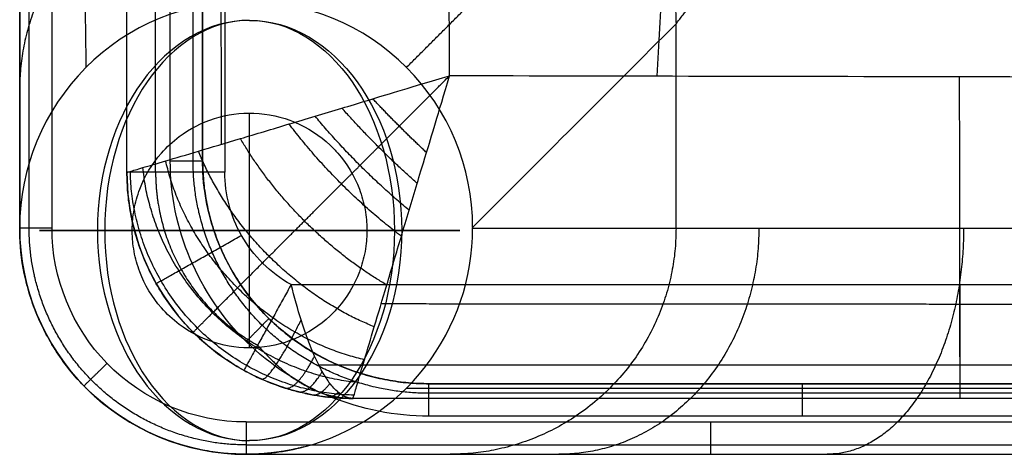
# Model space of a CAD drawing. Header units: millimetres. Extents: x -2235 to -985, y -1831 to -1431.
# Tile 1 of 30: x -2235 to -2174, y -1831 to -1804. Entities that reach past the tile are written whole.
import ezdxf

# ---------------------------------------------------------------- set-up
doc = ezdxf.new("R2010")
doc.units = ezdxf.units.MM
for name, color, linetype, true_color in [('solide 2$assis', 7, 'Continuous', 0xd0cece), ('solide 2$maintien', 7, 'Continuous', 0xffffff), ('solide 2$pied', 7, 'Continuous', 0xa36615)]:
    doc.layers.add(name, color=color, linetype=linetype, true_color=true_color)

msp = doc.modelspace()

# ---------------------------------------------------------------- linework, layer by layer
at = {"layer": 'solide 2$assis'}
msp.add_line((-2176.508, -1827.605, 980.494), (-2176.508, -1827.605, 896.499), dxfattribs=at)
for points, knots in [([(-2221.912, -1444.634, 887.694), (-2221.913, -1446.613, 887.694), (-2221.913, -1448.592, 887.694), (-2221.913, -1450.571, 887.694), (-2221.914, -1454.657, 887.694), (-2221.915, -1458.744, 887.694), (-2221.916, -1462.83, 887.694), (-2221.918, -1470.724, 887.694), (-2221.919, -1478.618, 887.694), (-2221.921, -1486.512, 887.694), (-2221.924, -1502.753, 887.694), (-2221.927, -1518.993, 887.694), (-2221.931, -1535.233, 887.694), (-2221.939, -1567.695, 887.694), (-2221.945, -1600.156, 887.694), (-2221.952, -1632.618, 887.694), (-2221.958, -1665.095, 887.694), (-2221.965, -1697.572, 887.694), (-2221.972, -1730.049, 887.694), (-2221.975, -1746.291, 887.694), (-2221.978, -1762.534, 887.694), (-2221.982, -1778.777, 887.694), (-2221.984, -1786.668, 887.694), (-2221.985, -1794.559, 887.694), (-2221.987, -1802.45, 887.694), (-2221.988, -1806.172, 887.694), (-2221.989, -1809.893, 887.694), (-2221.989, -1813.615, 887.694)], [-382.973921, -382.973921, -382.973921, -382.973921, -377.036784, -377.036784, -377.036784, -364.778049, -364.778049, -364.778049, -341.095734, -341.095734, -341.095734, -292.374425, -292.374425, -292.374425, -194.990008, -194.990008, -194.990008, -97.559103, -97.559103, -97.559103, -48.831036, -48.831036, -48.831036, -25.158368, -25.158368, -25.158368, -13.992431, -13.992431, -13.992431, -13.992431]), ([(-2228.048, -1813.616, 980.387), (-2228.048, -1809.894, 980.399), (-2228.048, -1806.172, 980.409), (-2228.048, -1802.45, 980.419), (-2228.048, -1794.559, 980.44), (-2228.048, -1786.668, 980.457), (-2228.048, -1778.777, 980.473), (-2228.048, -1762.534, 980.506), (-2228.048, -1746.291, 980.54), (-2228.048, -1730.049, 980.572), (-2228.048, -1713.81, 980.604), (-2228.048, -1681.333, 980.654), (-2228.048, -1648.856, 980.7), (-2228.048, -1632.618, 980.7), (-2228.048, -1616.134, 980.699), (-2228.048, -1583.673, 980.653), (-2228.048, -1551.211, 980.603), (-2228.048, -1535.233, 980.572), (-2228.047, -1518.993, 980.54), (-2228.048, -1502.753, 980.506), (-2228.048, -1486.512, 980.473), (-2228.048, -1478.618, 980.456), (-2228.048, -1470.724, 980.44), (-2228.048, -1462.83, 980.419), (-2228.048, -1459.077, 980.409), (-2228.048, -1455.323, 980.399), (-2228.048, -1451.57, 980.387)], [13.978581, 13.978581, 13.978581, 13.978581, 25.144572, 25.144572, 25.144572, 48.817195, 48.817195, 48.817195, 97.545668, 97.545668, 97.545668, 146.262487, 194.976432, 194.976432, 194.976432, 244.428266, 292.360568, 292.360568, 292.360568, 341.082271, 341.082271, 341.082271, 364.764675, 364.764675, 364.764675, 376.024457, 376.024457, 376.024457, 376.024457]), ([(-2228.048, -1813.615, 895.265), (-2228.048, -1809.894, 895.266), (-2228.048, -1806.172, 895.267), (-2228.048, -1802.45, 895.268), (-2228.048, -1794.559, 895.27), (-2228.048, -1786.668, 895.272), (-2228.048, -1778.777, 895.274), (-2228.048, -1762.534, 895.279), (-2228.048, -1746.292, 895.283), (-2228.048, -1730.049, 895.287), (-2228.048, -1697.572, 895.296), (-2228.048, -1665.095, 895.304), (-2228.048, -1632.618, 895.313), (-2228.048, -1600.157, 895.321), (-2228.049, -1567.695, 895.329), (-2228.048, -1535.233, 895.338), (-2228.047, -1518.993, 895.342), (-2228.048, -1502.753, 895.346), (-2228.048, -1486.512, 895.351), (-2228.048, -1478.618, 895.353), (-2228.048, -1470.724, 895.355), (-2228.048, -1462.83, 895.357), (-2228.048, -1459.091, 895.358), (-2228.048, -1455.353, 895.359), (-2228.048, -1451.614, 895.36)], [13.992431, 13.992431, 13.992431, 13.992431, 25.158368, 25.158368, 25.158368, 48.831036, 48.831036, 48.831036, 97.559103, 97.559103, 97.559103, 194.990008, 194.990008, 194.990008, 292.374425, 292.374425, 292.374425, 341.095734, 341.095734, 341.095734, 364.778049, 364.778049, 364.778049, 375.993803, 375.993803, 375.993803, 375.993803]), ([(-2208.095, -1807.652, 1005.398), (-2208.098, -1805.932, 1005.403), (-2208.102, -1804.211, 1005.408), (-2208.106, -1802.491, 1005.412), (-2208.122, -1794.596, 1005.433), (-2208.138, -1786.702, 1005.45), (-2208.152, -1778.81, 1005.466), (-2208.181, -1762.566, 1005.499), (-2208.207, -1746.325, 1005.533), (-2208.232, -1730.08, 1005.564), (-2208.256, -1713.837, 1005.596), (-2208.302, -1681.357, 1005.645), (-2208.326, -1648.874, 1005.691), (-2208.326, -1632.618, 1005.691), (-2208.326, -1616.115, 1005.69), (-2208.302, -1583.649, 1005.644), (-2208.255, -1551.184, 1005.596), (-2208.231, -1535.203, 1005.564), (-2208.207, -1518.96, 1005.533), (-2208.181, -1502.72, 1005.498), (-2208.152, -1486.479, 1005.466), (-2208.137, -1478.584, 1005.45), (-2208.122, -1470.687, 1005.433), (-2208.106, -1462.788, 1005.412), (-2208.102, -1461.054, 1005.408), (-2208.098, -1459.319, 1005.403), (-2208.095, -1457.584, 1005.398)], [19.987618, 19.987618, 19.987618, 19.987618, 25.144572, 25.144572, 25.144572, 48.817195, 48.817195, 48.817195, 97.545668, 97.545668, 97.545668, 146.262487, 194.976432, 194.976432, 194.976432, 244.428266, 292.360568, 292.360568, 292.360568, 341.082271, 341.082271, 341.082271, 364.764675, 364.764675, 364.764675, 369.965265, 369.965265, 369.965265, 369.965265]), ([(-2195.239, -1807.678, 1005.435), (-2194.6, -1795.777, 1005.491), (-2193.367, -1769.816, 1005.595), (-2193.676, -1725.793, 1005.751), (-2193.957, -1679.398, 1005.878), (-2197.576, -1632.617, 1005.908), (-2193.901, -1585.842, 1005.878), (-2193.598, -1539.449, 1005.751), (-2193.166, -1495.446, 1005.596), (-2194.286, -1469.491, 1005.492), (-2195.073, -1457.558, 1005.436)], [-1807.564065, -1807.564065, -1807.564065, -1807.564065, -1772.06871, -1725.27111, -1678.47351, -1631.67591, -1584.87831, -1538.08071, -1491.28311, -1455.765868, -1455.765868, -1455.765868, -1455.765868]), ([(-2228.048, -1813.616, 980.387), (-2228.048, -1813.617, 981.583), (-2227.893, -1813.575, 984.252), (-2227.121, -1813.348, 988.334), (-2225.68, -1812.921, 992.478), (-2223.621, -1812.307, 996.3), (-2221.028, -1811.531, 999.596), (-2218.532, -1810.787, 1001.772), (-2216.418, -1810.147, 1003.136), (-2214.82, -1809.673, 1003.938), (-2213.297, -1809.214, 1004.573), (-2210.488, -1808.36, 1005.353), (-2208.095, -1807.652, 1005.398)], [0, 0, 0, 0, 0.862626, 1.924225, 3.084228, 4.350292, 5.713111, 7.145408, 7.876186, 8.606965, 9.24101, 9.875055, 9.875055, 9.875055, 9.875055]), ([(-2214.055, -1827.607, 980.387), (-2214.057, -1827.607, 981.583), (-2214.014, -1827.453, 984.252), (-2213.787, -1826.68, 988.334), (-2213.36, -1825.239, 992.478), (-2212.747, -1823.18, 996.3), (-2211.971, -1820.587, 999.596), (-2211.227, -1818.09, 1001.772), (-2210.588, -1815.977, 1003.137), (-2210.114, -1814.378, 1003.939), (-2209.655, -1812.855, 1004.573), (-2208.802, -1810.045, 1005.353), (-2208.095, -1807.652, 1005.398)], [0, 0, 0, 0, 0.862626, 1.924225, 3.084228, 4.350292, 5.713111, 7.145408, 7.876186, 8.606965, 9.24101, 9.875055, 9.875055, 9.875055, 9.875055]), ([(-1609.683, -1808.417, 1006.308), (-1619.239, -1808.412, 1006.303), (-1693.436, -1808.374, 1006.26), (-1767.632, -1808.313, 1006.192), (-1832.273, -1808.244, 1006.112), (-1898.061, -1808.174, 1006.032), (-1963.848, -1808.089, 1005.932), (-2029.636, -1807.986, 1005.812), (-2062.042, -1807.936, 1005.753), (-2094.449, -1807.88, 1005.687), (-2126.856, -1807.818, 1005.611), (-2135.085, -1807.803, 1005.592), (-2143.314, -1807.786, 1005.572), (-2151.543, -1807.769, 1005.552), (-2159.879, -1807.752, 1005.531), (-2168.214, -1807.734, 1005.509), (-2176.55, -1807.716, 1005.487), (-2187.065, -1807.694, 1005.459), (-2197.58, -1807.673, 1005.429), (-2208.095, -1807.652, 1005.398)], [961.622656, 961.622656, 961.622656, 961.622656, 990.289812, 1184.201667, 1184.201667, 1184.201667, 1381.555218, 1381.555218, 1381.555218, 1478.767362, 1478.767362, 1478.767362, 1503.452301, 1503.452301, 1503.452301, 1528.456198, 1528.456198, 1528.456198, 1559.997542, 1559.997542, 1559.997542, 1559.997542]), ([(-2228.048, -1813.615, 895.265), (-2228.052, -1816.015, 895.265), (-2226.738, -1820.985, 895.265), (-2223.075, -1824.627, 895.265), (-2220.816, -1825.866, 895.265)], [0, 0, 0, 0, 4.080602, 8.461281, 8.461281, 8.461281, 8.461281]), ([(-2217.889, -1820.561, 887.694), (-2219.169, -1819.859, 887.694), (-2221.246, -1817.794, 887.694), (-2221.992, -1814.976, 887.694), (-2221.989, -1813.615, 887.694)], [-8.461281, -8.461281, -8.461281, -8.461281, -4.080602, 0, 0, 0, 0]), ([(-2217.889, -1820.561, 887.694), (-2204.095, -1820.56, 887.694), (-2190.301, -1820.558, 887.694), (-2176.507, -1820.558, 887.694), (-2168.173, -1820.559, 887.694), (-2159.838, -1820.56, 887.694), (-2151.504, -1820.561, 887.694), (-2143.275, -1820.561, 887.694), (-2135.047, -1820.562, 887.694), (-2126.818, -1820.562, 887.694), (-2094.414, -1820.562, 887.694), (-2062.01, -1820.562, 887.694), (-2029.606, -1820.562, 887.694), (-1963.821, -1820.562, 887.694), (-1898.037, -1820.562, 887.694), (-1832.253, -1820.562, 887.694), (-1758.063, -1820.562, 887.694), (-1683.873, -1820.562, 887.694), (-1609.683, -1820.562, 887.694)], [-1569.840932, -1569.840932, -1569.840932, -1569.840932, -1528.459395, -1528.459395, -1528.459395, -1503.456105, -1503.456105, -1503.456105, -1478.770017, -1478.770017, -1478.770017, -1381.558035, -1381.558035, -1381.558035, -1184.204617, -1184.204617, -1184.204617, -961.634657, -961.634657, -961.634657, -961.634657]), ([(-2214.055, -1827.607, 896.499), (-2214.469, -1827.595, 895.173), (-2215.035, -1827.223, 893.445), (-2215.497, -1826.696, 892.087), (-2215.967, -1825.97, 890.776), (-2216.564, -1824.785, 889.321), (-2217.21, -1823.041, 888.072), (-2217.687, -1821.356, 887.695), (-2217.889, -1820.561, 887.694)], [-3.583364, -3.583364, -3.583364, -3.583364, -3.099778, -2.616193, -2.106583, -1.596973, -0.691403, 0, 0, 0, 0]), ([(-2220.816, -1825.866, 895.265), (-2220.46, -1826.062, 895.265), (-2219.619, -1826.479, 895.319), (-2218.479, -1826.909, 895.492), (-2217.427, -1827.204, 895.699), (-2216.599, -1827.381, 895.88), (-2215.783, -1827.512, 896.072), (-2214.787, -1827.604, 896.318), (-2214.055, -1827.607, 896.499)], [0, 0, 0, 0, 0.691403, 1.596973, 2.106583, 2.616193, 3.099778, 3.583364, 3.583364, 3.583364, 3.583364]), ([(-1609.683, -1827.608, 981.335), (-1619.235, -1827.608, 981.33), (-1693.425, -1827.608, 981.285), (-1767.615, -1827.608, 981.214), (-1832.253, -1827.608, 981.132), (-1898.037, -1827.608, 981.048), (-1963.821, -1827.608, 980.946), (-2029.606, -1827.608, 980.823), (-2062.01, -1827.608, 980.763), (-2094.414, -1827.608, 980.696), (-2126.818, -1827.608, 980.619), (-2135.047, -1827.608, 980.6), (-2143.276, -1827.607, 980.58), (-2151.505, -1827.607, 980.559), (-2159.839, -1827.606, 980.538), (-2168.174, -1827.605, 980.516), (-2176.508, -1827.605, 980.494), (-2189.022, -1827.604, 980.46), (-2201.537, -1827.606, 980.425), (-2214.055, -1827.607, 980.387)], [961.631652, 961.631652, 961.631652, 961.631652, 990.289812, 1184.201667, 1184.201667, 1184.201667, 1381.555218, 1381.555218, 1381.555218, 1478.767362, 1478.767362, 1478.767362, 1503.452301, 1503.452301, 1503.452301, 1528.456198, 1528.456198, 1528.456198, 1566.006515, 1566.006515, 1566.006515, 1566.006515]), ([(-1609.683, -1827.608, 896.499), (-1683.873, -1827.608, 896.499), (-1758.063, -1827.608, 896.499), (-1832.253, -1827.608, 896.499), (-1898.037, -1827.608, 896.499), (-1963.821, -1827.608, 896.499), (-2029.606, -1827.608, 896.499), (-2062.01, -1827.608, 896.499), (-2094.414, -1827.608, 896.499), (-2126.818, -1827.608, 896.499), (-2135.047, -1827.608, 896.499), (-2143.276, -1827.607, 896.499), (-2151.505, -1827.607, 896.499), (-2159.839, -1827.606, 896.499), (-2168.173, -1827.605, 896.499), (-2176.508, -1827.605, 896.499), (-2189.023, -1827.604, 896.499), (-2201.538, -1827.606, 896.499), (-2214.055, -1827.607, 896.499)], [961.634657, 961.634657, 961.634657, 961.634657, 1184.204617, 1184.204617, 1184.204617, 1381.558035, 1381.558035, 1381.558035, 1478.770017, 1478.770017, 1478.770017, 1503.456105, 1503.456105, 1503.456105, 1528.459395, 1528.459395, 1528.459395, 1566.007678, 1566.007678, 1566.007678, 1566.007678])]:
    msp.add_open_spline(points, degree=3, knots=knots, dxfattribs=at)
for points, weights, knots in [([(-2226.273, -1813.615, 889.912), (-2226.273, -1809.894, 889.912), (-2226.273, -1806.172, 889.912), (-2226.273, -1802.45, 889.912), (-2226.272, -1794.559, 889.913), (-2226.272, -1786.668, 889.914), (-2226.271, -1778.777, 889.914), (-2226.27, -1762.534, 889.915), (-2226.269, -1746.292, 889.917), (-2226.268, -1730.049, 889.918), (-2226.267, -1697.572, 889.92), (-2226.264, -1665.095, 889.923), (-2226.262, -1632.618, 889.925), (-2226.26, -1600.156, 889.928), (-2226.259, -1567.695, 889.93), (-2226.256, -1535.233, 889.933), (-2226.255, -1518.993, 889.934), (-2226.254, -1502.753, 889.935), (-2226.253, -1486.512, 889.937), (-2226.253, -1478.618, 889.937), (-2226.252, -1470.724, 889.938), (-2226.252, -1462.83, 889.938), (-2226.252, -1458.744, 889.939), (-2226.251, -1454.657, 889.939), (-2226.251, -1450.571, 889.939), (-2226.251, -1449.755, 889.939), (-2226.251, -1448.94, 889.939), (-2226.251, -1448.124, 889.939)], [0.853553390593, 0.853553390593, 0.853553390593, 0.853553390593, 0.853553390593, 0.853553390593, 0.853553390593, 0.853553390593, 0.853553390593, 0.853553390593, 0.853553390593, 0.853553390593, 0.853553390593, 0.853553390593, 0.853553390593, 0.853553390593, 0.853553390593, 0.853553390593, 0.853553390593, 0.853553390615, 0.853553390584, 0.853553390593, 0.853553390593, 0.853553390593, 0.853553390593, 0.853553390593, 0.853553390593, 0.853553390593], [13.992431, 13.992431, 13.992431, 13.992431, 25.158368, 25.158368, 25.158368, 48.831036, 48.831036, 48.831036, 97.559103, 97.559103, 97.559103, 194.990008, 194.990008, 194.990008, 292.374425, 292.374425, 292.374425, 341.095734, 341.095734, 341.095734, 364.778049, 364.778049, 364.778049, 377.036784, 377.036784, 377.036784, 379.483862, 379.483862, 379.483862, 379.483862]), ([(-2222.203, -1811.883, 998.049), (-2222.206, -1808.749, 998.056), (-2222.208, -1805.614, 998.061), (-2222.21, -1802.479, 998.067), (-2222.216, -1794.586, 998.08), (-2222.222, -1786.693, 998.09), (-2222.227, -1778.8, 998.1), (-2222.237, -1762.562, 998.12), (-2222.246, -1746.319, 998.143), (-2222.255, -1730.071, 998.164), (-2222.264, -1713.833, 998.185), (-2222.28, -1681.359, 998.215), (-2222.288, -1648.869, 998.249), (-2222.288, -1632.618, 998.25), (-2222.288, -1616.121, 998.249), (-2222.28, -1583.646, 998.214), (-2222.263, -1551.188, 998.185), (-2222.255, -1535.212, 998.163), (-2222.246, -1518.966, 998.142), (-2222.237, -1502.725, 998.12), (-2222.227, -1486.489, 998.1), (-2222.222, -1478.593, 998.09), (-2222.216, -1470.697, 998.08), (-2222.21, -1462.801, 998.067), (-2222.208, -1459.639, 998.061), (-2222.206, -1456.478, 998.056), (-2222.203, -1453.317, 998.049)], [0.8538850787, 0.85394603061, 0.854005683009, 0.854063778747, 0.854210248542, 0.85434626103, 0.854472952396, 0.854733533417, 0.854961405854, 0.855174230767, 0.855386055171, 0.855790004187, 0.856004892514, 0.856004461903, 0.856003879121, 0.855784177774, 0.855379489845, 0.85517086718, 0.854957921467, 0.854730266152, 0.854470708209, 0.854344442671, 0.854209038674, 0.854063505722, 0.854005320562, 0.853945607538, 0.853884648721], [15.74508, 15.74508, 15.74508, 15.74508, 25.144572, 25.144572, 25.144572, 48.817195, 48.817195, 48.817195, 97.545668, 97.545668, 97.545668, 146.262487, 194.976432, 194.976432, 194.976432, 244.428266, 292.360568, 292.360568, 292.360568, 341.082271, 341.082271, 341.082271, 364.764675, 364.764675, 364.764675, 374.24318, 374.24318, 374.24318, 374.24318]), ([(-2223.949, -1823.51, 980.387), (-2223.95, -1823.51, 981.93), (-2223.749, -1823.31, 985.355), (-2222.798, -1822.359, 990.319), (-2221.211, -1820.772, 994.833), (-2219.233, -1818.793, 998.474), (-2217.046, -1816.606, 1001.237), (-2215.153, -1814.712, 1002.884), (-2213.633, -1813.192, 1003.864), (-2212.537, -1812.096, 1004.419), (-2211.506, -1811.064, 1004.844), (-2209.645, -1809.202, 1005.32), (-2208.095, -1807.652, 1005.398)], [0.8535369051, 0.853575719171, 0.856423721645, 0.869766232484, 0.891951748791, 0.918724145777, 0.945785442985, 0.96535814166, 0.978223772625, 0.985904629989, 0.991710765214, 0.994486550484, 0.995644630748], [0, 0, 0, 0, 0.862626, 1.924225, 3.084228, 4.350292, 5.713111, 7.145408, 7.876186, 8.606965, 9.24101, 9.875055, 9.875055, 9.875055, 9.875055]), ([(-2226.273, -1813.615, 889.912), (-2226.277, -1815.71, 889.912), (-2225.129, -1820.051, 889.912), (-2221.931, -1823.23, 889.912), (-2219.959, -1824.312, 889.912)], [0.853553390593, 0.853553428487, 0.853553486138, 0.8535534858, 0.85355346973], [0, 0, 0, 0, 4.080602, 8.461281, 8.461281, 8.461281, 8.461281]), ([(-1609.683, -1822.033, 998.647), (-1619.238, -1822.032, 998.644), (-1693.458, -1822.018, 998.616), (-1767.673, -1821.997, 998.572), (-1832.267, -1821.973, 998.521), (-1898.099, -1821.949, 998.469), (-1963.909, -1821.919, 998.405), (-2029.627, -1821.883, 998.328), (-2062.049, -1821.865, 998.29), (-2094.459, -1821.846, 998.248), (-2126.845, -1821.824, 998.199), (-2135.075, -1821.819, 998.187), (-2143.305, -1821.813, 998.174), (-2151.533, -1821.806, 998.16), (-2159.869, -1821.8, 998.146), (-2168.205, -1821.793, 998.132), (-2176.538, -1821.786, 998.117), (-2188.468, -1821.777, 998.096), (-2200.396, -1821.77, 998.074), (-2212.323, -1821.762, 998.05)], [0.860631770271, 0.860592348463, 0.860260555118, 0.859729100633, 0.859133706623, 0.85852686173, 0.857784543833, 0.856883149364, 0.856438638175, 0.855949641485, 0.855408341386, 0.855271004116, 0.855130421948, 0.854986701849, 0.854841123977, 0.854692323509, 0.854540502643, 0.854323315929, 0.854099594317, 0.853871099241], [961.6254, 961.6254, 961.6254, 961.6254, 990.289812, 1184.201667, 1184.201667, 1184.201667, 1381.555218, 1381.555218, 1381.555218, 1478.767362, 1478.767362, 1478.767362, 1503.452301, 1503.452301, 1503.452301, 1528.456198, 1528.456198, 1528.456198, 1564.240249, 1564.240249, 1564.240249, 1564.240249]), ([(-2219.959, -1824.312, 889.912), (-2219.554, -1824.772, 890.171), (-2218.691, -1825.652, 890.89), (-2217.648, -1826.453, 892.015), (-2216.749, -1826.959, 893.071), (-2216.07, -1827.252, 893.913), (-2215.416, -1827.458, 894.739), (-2214.629, -1827.594, 895.749), (-2214.055, -1827.607, 896.499)], [0.85355346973, 0.871009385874, 0.90706805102, 0.942898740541, 0.967264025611, 0.981795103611, 0.991979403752, 0.996095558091, 0.997529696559], [0, 0, 0, 0, 0.691403, 1.596973, 2.106583, 2.616193, 3.099778, 3.583364, 3.583364, 3.583364, 3.583364]), ([(-1609.683, -1825.544, 890.273), (-1683.873, -1825.544, 890.273), (-1758.063, -1825.544, 890.273), (-1832.253, -1825.544, 890.273), (-1898.037, -1825.544, 890.273), (-1963.821, -1825.544, 890.273), (-2029.606, -1825.544, 890.273), (-2062.01, -1825.544, 890.273), (-2094.414, -1825.544, 890.273), (-2126.818, -1825.544, 890.273), (-2135.047, -1825.544, 890.273), (-2143.276, -1825.544, 890.273), (-2151.504, -1825.543, 890.273), (-2159.839, -1825.542, 890.273), (-2168.173, -1825.541, 890.273), (-2176.508, -1825.541, 890.273), (-2189.73, -1825.54, 890.273), (-2202.953, -1825.542, 890.273), (-2216.176, -1825.544, 890.273)], [0.853553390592, 0.853553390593, 0.853553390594, 0.853553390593, 0.853553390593, 0.853553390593, 0.853553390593, 0.853553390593, 0.853553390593, 0.853553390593, 0.853553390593, 0.853553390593, 0.853553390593, 0.853553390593, 0.853553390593, 0.853553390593, 0.853553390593, 0.853553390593, 0.853553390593], [961.634657, 961.634657, 961.634657, 961.634657, 1184.204617, 1184.204617, 1184.204617, 1381.558035, 1381.558035, 1381.558035, 1478.770017, 1478.770017, 1478.770017, 1503.456105, 1503.456105, 1503.456105, 1528.459395, 1528.459395, 1528.459395, 1568.128909, 1568.128909, 1568.128909, 1568.128909])]:
    msp.add_rational_spline(points, weights, degree=3, knots=knots, dxfattribs=at)
for points, weights in [([(-2176.55, -1807.716, 1005.487), (-2176.551, -1827.605, 1005.348), (-2176.508, -1827.605, 980.494)], [1, 0.709081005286, 1]), ([(-2209.515, -1812.394, 1004.668), (-2211.229, -1810.787, 1005.129), (-2212.836, -1809.073, 1004.668)], [1, 0.982967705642, 1]), ([(-2210.091, -1814.304, 1003.95), (-2212.558, -1812.116, 1004.914), (-2214.747, -1809.65, 1003.95)], [1, 0.971923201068, 1]), ([(-2210.586, -1815.965, 1003.104), (-2213.77, -1813.329, 1004.609), (-2216.407, -1810.145, 1003.104)], [1, 0.955877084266, 1]), ([(-2211.07, -1817.572, 1002.067), (-2215.033, -1814.592, 1004.195), (-2218.014, -1810.629, 1002.067)], [1, 0.936408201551, 1]), ([(-2211.971, -1820.585, 999.411), (-2217.704, -1817.264, 1002.933), (-2221.026, -1811.531, 999.41)], [1, 0.889166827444, 1]), ([(-2212.744, -1823.174, 996.082), (-2220.538, -1820.098, 1000.826), (-2223.616, -1812.305, 996.082)], [1, 0.835589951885, 1]), ([(-2213.769, -1826.622, 988.135), (-2225.89, -1825.451, 992.593), (-2227.063, -1813.33, 988.135)], [1, 0.740745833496, 1]), ([(-2213.351, -1825.211, 992.252), (-2223.383, -1822.943, 997.478), (-2225.652, -1812.912, 992.252)], [1, 0.783336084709, 1]), ([(-2221.989, -1813.615, 887.694), (-2228.048, -1813.615, 887.694), (-2228.048, -1813.615, 895.265)], [0.999999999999, 0.707106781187, 1]), ([(-2214.055, -1827.607, 980.387), (-2228.048, -1827.608, 980.387), (-2228.048, -1813.616, 980.387)], [1, 0.707073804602, 1]), ([(-2214.055, -1827.607, 937.826), (-2228.048, -1827.608, 937.826), (-2228.048, -1813.616, 937.826)], [1, 0.707073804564, 1]), ([(-2213.998, -1827.403, 983.952), (-2227.563, -1827.124, 986.343), (-2227.844, -1813.559, 983.952)], [1, 0.714459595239, 1]), ([(-2226.238, -1820.5, 895.265), (-2226.238, -1820.5, 887.694), (-2220.963, -1817.519, 887.694)], [1, 0.707106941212, 1]), ([(-2217.889, -1820.561, 887.694), (-2220.816, -1825.866, 887.694), (-2220.816, -1825.866, 895.265)], [1, 0.70710693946, 1]), ([(-2176.508, -1827.605, 896.499), (-2176.508, -1827.605, 887.694), (-2176.507, -1820.558, 887.694)], [1, 0.707106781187, 1]), ([(-2219.727, -1826.406, 895.326), (-2219.185, -1826.647, 889.719), (-2217.272, -1822.747, 888.128)], [1, 0.801129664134, 1]), ([(-2223.949, -1823.51, 895.265), (-2223.949, -1823.51, 937.826), (-2223.949, -1823.51, 980.387)], [0.853536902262, 0.853536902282, 0.853536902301]), ([(-2218.261, -1826.96, 895.539), (-2217.579, -1827.175, 891.857), (-2216.44, -1824.99, 889.65)], [1, 0.894225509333, 1]), ([(-2217.426, -1827.195, 895.702), (-2216.804, -1827.35, 892.894), (-2215.966, -1825.936, 890.805)], [1, 0.933004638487, 1]), ([(-2216.584, -1827.377, 895.886), (-2216.08, -1827.47, 893.855), (-2215.489, -1826.675, 892.122)], [1, 0.962643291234, 1]), ([(-2215.668, -1827.514, 896.102), (-2215.33, -1827.547, 894.839), (-2214.969, -1827.229, 893.655)], [1, 0.982681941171, 1])]:
    msp.add_rational_spline(points, weights, degree=2, dxfattribs=at)
for points in [[(-2228.048, -1813.615, 895.265), (-2228.048, -1813.616, 937.826), (-2228.048, -1813.616, 980.387)], [(-2214.055, -1827.607, 896.499), (-2214.055, -1827.607, 938.443), (-2214.055, -1827.607, 980.387)]]:
    msp.add_open_spline(points, degree=2, dxfattribs=at)
at = {"layer": 'solide 2$maintien'}
for p, q in [((-2220.46, -1824.476, 556.934), (-2220.46, -1809.959, 556.934)), ((-2227.719, -1817.217, 556.934), (-2213.202, -1817.217, 556.934))]:
    msp.add_line(p, q, dxfattribs=at)
at = {"layer": 'solide 2$maintien', "extrusion": (0.689655, 0, 0.724138)}
msp.add_arc((-1817.217, 1999.448, -1120.247), 12.998, 0, 180, dxfattribs=at)
at = {"layer": 'solide 2$maintien', "extrusion": (-0.724138, 0, 0.689655)}
msp.add_arc((1817.217, -1120.247, 1999.448), 12.998, 180, 0, dxfattribs=at)
at = {"layer": 'solide 2$maintien', "extrusion": (-0.689655, 0, -0.724138)}
msp.add_arc((1817.217, 1999.448, 1120.247), 12.998, 180, 0, dxfattribs=at)
at = {"layer": 'solide 2$maintien', "extrusion": (0.724138, 0, -0.689655)}
msp.add_arc((-1817.217, -1120.247, -1999.448), 12.998, 0, 180, dxfattribs=at)
at = {"layer": 'solide 2$maintien', "extrusion": (0, -1, 0)}
for start, end in [(316.39718, 236.05097), (303.94903, 316.39718)]:
    msp.add_arc((-2220.46, 567.716, 1817.217), 12.998, start, end, dxfattribs=at)
at = {"layer": 'solide 2$maintien'}
msp.add_open_spline([(-2224.818, -1811.412, 556.934), (-2225.219, -1811.713, 556.934), (-2225.588, -1812.055, 556.934), (-2225.919, -1812.433, 556.934), (-2226.494, -1813.089, 556.934), (-2226.947, -1813.844, 556.934), (-2227.407, -1815.069, 556.934), (-2227.524, -1815.49, 556.934), (-2227.641, -1816.133, 556.934), (-2227.67, -1816.348, 556.934), (-2227.699, -1816.674, 556.934), (-2227.707, -1816.782, 556.934), (-2227.716, -1817, 556.934), (-2227.719, -1817.108, 556.934), (-2227.719, -1817.217, 556.934), (-2227.719, -1817.326, 556.934), (-2227.716, -1817.435, 556.934), (-2227.707, -1817.652, 556.934), (-2227.699, -1817.761, 556.934), (-2227.67, -1818.086, 556.934), (-2227.641, -1818.302, 556.934), (-2227.524, -1818.945, 556.934), (-2227.407, -1819.365, 556.934), (-2226.947, -1820.59, 556.934), (-2226.494, -1821.345, 556.934), (-2225.919, -1822.002, 556.934), (-2225.588, -1822.379, 556.934), (-2225.219, -1822.721, 556.934), (-2224.818, -1823.023, 556.934), (-2224.158, -1823.518, 556.934), (-2223.419, -1823.897, 556.934), (-2221.845, -1824.39, 556.934), (-2221.021, -1824.501, 556.934), (-2220.197, -1824.471, 556.934), (-2218.437, -1824.407, 556.934), (-2216.76, -1823.705, 556.934), (-2215.478, -1822.496, 556.934), (-2215.312, -1822.339, 556.934), (-2215.153, -1822.174, 556.934), (-2215.002, -1822.002, 556.934), (-2214.426, -1821.345, 556.934), (-2213.974, -1820.59, 556.934), (-2213.513, -1819.365, 556.934), (-2213.397, -1818.945, 556.934), (-2213.28, -1818.302, 556.934), (-2213.251, -1818.086, 556.934), (-2213.221, -1817.761, 556.934), (-2213.214, -1817.652, 556.934), (-2213.204, -1817.435, 556.934), (-2213.202, -1817.326, 556.934), (-2213.202, -1817.217, 556.934), (-2213.202, -1817.108, 556.934), (-2213.204, -1817, 556.934), (-2213.214, -1816.782, 556.934), (-2213.221, -1816.674, 556.934), (-2213.251, -1816.348, 556.934), (-2213.28, -1816.133, 556.934), (-2213.397, -1815.49, 556.934), (-2213.513, -1815.069, 556.934), (-2213.974, -1813.844, 556.934), (-2214.426, -1813.089, 556.934), (-2215.002, -1812.433, 556.934), (-2215.153, -1812.261, 556.934), (-2215.312, -1812.096, 556.934), (-2215.478, -1811.938, 556.934), (-2216.76, -1810.729, 556.934), (-2218.437, -1810.027, 556.934), (-2220.197, -1809.964, 556.934), (-2221.021, -1809.934, 556.934), (-2221.845, -1810.044, 556.934), (-2223.419, -1810.538, 556.934), (-2224.158, -1810.917, 556.934), (-2224.818, -1811.412, 556.934)], degree=3, knots=[0, 0, 0, 0, 1.507076, 1.507076, 1.507076, 4.130067, 4.130067, 5.438906, 5.438906, 6.092994, 6.092994, 6.419997, 6.419997, 6.747, 6.747, 6.747, 7.074002, 7.074002, 7.401005, 7.401005, 8.055093, 8.055093, 9.363932, 9.363932, 11.986924, 11.986924, 11.986924, 13.493999, 13.493999, 13.493999, 15.974206, 15.974206, 18.454413, 18.454413, 18.454413, 23.795753, 23.795753, 23.795753, 24.483301, 24.483301, 24.483301, 27.106292, 27.106292, 28.415131, 28.415131, 29.069219, 29.069219, 29.396222, 29.396222, 29.723225, 29.723225, 29.723225, 30.050228, 30.050228, 30.37723, 30.37723, 31.031319, 31.031319, 32.340157, 32.340157, 34.963149, 34.963149, 34.963149, 35.650696, 35.650696, 35.650696, 40.992036, 40.992036, 40.992036, 43.472243, 43.472243, 45.952451, 45.952451, 45.952451, 45.952451], dxfattribs=at)
at = {"layer": 'solide 2$pied'}
for p, q in [((-2223.365, -1450.501, 887.375), (-2223.365, -1812.911, 887.375)), ((-2223.365, -1812.911, 897.154), (-2223.365, -1450.501, 897.154)), ((-2232.683, -1817.059, 906.934), (-2232.683, -1631.061, 906.934)), ((-2225.365, -1812.911, 906.934), (-2225.365, -1631.061, 906.934)), ((-2223.365, -1812.911, 904.978), (-2223.365, -1631.061, 904.978)), ((-2234.683, -1817.058, 735.789), (-2234.683, -1808.42, 735.789)), ((-2223.365, -1812.911, 887.375), (-2223.365, -1812.911, 904.978)), ((-2219.264, -1822.66, 904.978), (-2219.264, -1822.66, 887.375)), ((-2209.365, -1826.698, 887.375), (-2209.365, -1826.698, 904.978)), ((-2209.365, -1826.698, 887.375), (-2145.183, -1826.698, 887.375)), ((-2148.216, -1826.698, 897.154), (-2209.365, -1826.698, 897.154)), ((-2176.274, -1826.698, 904.978), (-2176.274, -1826.698, 887.375))]:
    msp.add_line(p, q, dxfattribs=at)
for points, knots in [([(-2234.683, -1631.061, 880.524), (-2234.683, -1669.208, 880.606), (-2234.683, -1707.355, 880.688), (-2234.683, -1745.503, 880.771), (-2234.683, -1752.623, 880.788), (-2234.683, -1763.583, 878.811), (-2234.683, -1776.883, 872.301), (-2234.683, -1788.858, 863.198), (-2234.683, -1799.9, 848.077), (-2234.683, -1803.478, 833.737), (-2234.683, -1803.837, 826.499), (-2234.683, -1805.364, 796.262), (-2234.683, -1806.892, 766.026), (-2234.683, -1808.42, 735.789), (-2234.683, -1811.294, 678.901), (-2234.683, -1814.168, 622.013), (-2234.683, -1817.042, 565.125)], [469.724503, 469.724503, 469.724503, 469.724503, 584.167226, 584.167226, 584.167226, 605.525993, 617.047858, 628.569722, 650.799805, 673.029888, 673.029888, 673.029888, 765.896546, 765.896546, 765.896546, 940.617742, 940.617742, 940.617742, 940.617742]), ([(-2206.659, -1817.022, 565.125), (-2202.464, -1812.827, 652.044), (-2198.27, -1808.632, 738.962), (-2194.075, -1804.437, 825.881), (-2194.029, -1804.377, 826.824), (-2193.911, -1804.222, 828.28), (-2193.615, -1803.834, 830.51), (-2193.106, -1803.167, 833.349), (-2192.11, -1801.862, 837.09), (-2190.773, -1800.108, 840.583), (-2189.532, -1798.481, 843.216), (-2188.514, -1797.146, 845.124), (-2187.405, -1795.693, 846.974), (-2185.834, -1793.633, 849.328), (-2183.733, -1790.877, 852.03), (-2181.443, -1787.875, 854.479), (-2179.415, -1785.216, 856.378), (-2177.064, -1782.134, 858.368), (-2173.878, -1777.956, 860.654), (-2169.929, -1772.78, 862.912), (-2165.903, -1767.501, 864.715), (-2161.795, -1762.115, 866.105), (-2157.592, -1756.605, 867.098), (-2153.35, -1751.042, 867.687), (-2150.521, -1747.333, 867.815), (-2149.125, -1745.503, 867.815)], [0.493229, 0.493229, 0.493229, 0.493229, 267.715977, 267.715977, 267.715977, 271.517368, 273.60172, 276.830721, 283.274711, 289.595177, 292.693042, 295.910038, 299.130077, 302.352206, 308.790749, 315.073599, 318.436248, 322.414112, 330.397695, 338.383154, 346.160587, 353.921909, 361.892058, 369.863932, 377.628035, 377.628035, 377.628035, 377.628035]), ([(-2220.694, -1803.037, 565.125), (-2224.407, -1803.037, 565.125), (-2227.966, -1804.515, 565.125), (-2233.211, -1809.77, 565.125), (-2234.683, -1813.331, 565.125), (-2234.683, -1817.042, 565.125)], [0, 0, 0, 0, 11.279055, 11.279055, 22.555645, 22.555645, 22.555645, 22.555645]), ([(-2206.659, -1817.022, 565.125), (-2206.659, -1813.312, 565.125), (-2208.13, -1809.755, 565.125), (-2213.377, -1804.508, 565.125), (-2216.934, -1803.037, 565.125), (-2220.644, -1803.037, 565.125)], [0, 0, 0, 0, 11.269009, 11.269009, 22.538018, 22.538018, 22.538018, 22.538018]), ([(-2209.365, -1828.698, 906.934), (-2213.539, -1828.724, 906.934), (-2221.838, -1825.316, 906.934), (-2225.396, -1817.068, 906.934), (-2225.365, -1812.911, 906.934)], [0, 0, 0, 0, 12.520564, 24.965394, 24.965394, 24.965394, 24.965394]), ([(-2209.365, -1826.698, 904.978), (-2213.025, -1826.721, 904.978), (-2220.294, -1823.729, 904.978), (-2223.392, -1816.533, 904.978), (-2223.365, -1812.911, 904.978)], [0, 0, 0, 0, 12.520564, 24.965394, 24.965394, 24.965394, 24.965394]), ([(-2234.683, -1817.058, 565.125), (-2234.683, -1817.058, 622.013), (-2234.683, -1817.059, 678.901), (-2234.683, -1817.058, 735.789), (-2234.683, -1817.059, 792.185), (-2234.683, -1817.058, 848.582), (-2234.683, -1817.059, 904.978)], [0.49225, 0.49225, 0.49225, 0.49225, 175.000116, 175.000116, 175.000116, 347.999972, 347.999972, 347.999972, 347.999972]), ([(-2234.683, -1817.058, 565.125), (-2234.683, -1820.772, 565.125), (-2233.207, -1824.334, 565.125), (-2227.955, -1829.585, 565.125), (-2224.394, -1831.061, 565.125), (-2220.679, -1831.061, 565.125)], [0, 0, 0, 0, 11.282154, 11.282154, 22.564308, 22.564308, 22.564308, 22.564308]), ([(-2220.68, -1829.061, 906.934), (-2223.879, -1829.084, 906.934), (-2230.122, -1826.405, 906.934), (-2232.703, -1820.151, 906.934), (-2232.683, -1817.059, 906.934)], [-0.000003, -0.000003, -0.000003, -0.000003, 9.581755, 18.852857, 18.852857, 18.852857, 18.852857]), ([(-2220.656, -1831.061, 565.125), (-2219.458, -1831.061, 565.125), (-2218.266, -1830.907, 565.125), (-2217.107, -1830.604, 565.125), (-2214.116, -1829.82, 565.125), (-2211.468, -1828.069, 565.125), (-2207.686, -1823.176, 565.125), (-2206.659, -1820.171, 565.125), (-2206.659, -1817.079, 565.125)], [0.000427, 0.000427, 0.000427, 0.000427, 3.598364, 3.598364, 3.598364, 12.957548, 12.957548, 22.317797, 22.317797, 22.317797, 22.317797]), ([(-2206.659, -1817.079, 565.125), (-2202.464, -1817.077, 652.044), (-2198.27, -1817.076, 738.962), (-2194.075, -1817.074, 825.881), (-2193.77, -1817.074, 832.286), (-2190.234, -1817.074, 844.984), (-2178.29, -1817.074, 858.747), (-2163.671, -1817.073, 866.269), (-2153.957, -1817.073, 867.818), (-2149.125, -1817.073, 867.815), (-1969.311, -1817.07, 867.815), (-1789.497, -1817.067, 867.815), (-1609.683, -1817.065, 867.815)], [0.492796, 0.492796, 0.492796, 0.492796, 267.419053, 267.419053, 267.419053, 293.208052, 319.072188, 338.295137, 357.29331, 357.29331, 357.29331, 896.735607, 896.735607, 896.735607, 896.735607]), ([(-2220.68, -1831.061, 904.978), (-2224.412, -1831.088, 904.978), (-2231.639, -1827.986, 904.978), (-2234.66, -1820.778, 904.978), (-2234.683, -1817.227, 904.978)], [-0.000003, -0.000003, -0.000003, -0.000003, 9.581755, 18.708834, 18.708834, 18.708834, 18.708834]), ([(-2220.656, -1831.061, 565.125), (-2220.653, -1831.061, 565.179), (-2220.651, -1831.061, 565.234), (-2220.648, -1831.061, 565.288), (-2216.447, -1831.06, 652.367), (-2212.246, -1831.06, 739.446), (-2208.045, -1831.061, 826.526), (-2207.646, -1831.061, 834.922), (-2203.01, -1831.061, 851.566), (-2187.354, -1831.06, 869.607), (-2168.192, -1831.06, 879.467), (-2155.459, -1831.06, 881.498), (-2149.124, -1831.06, 881.494), (-1969.31, -1831.06, 881.497), (-1789.496, -1831.061, 881.5), (-1609.683, -1831.061, 881.503)], [-0.166806, -0.166806, -0.166806, -0.166806, 0.000114, 0.000114, 0.000114, 267.419053, 267.419053, 267.419053, 293.208052, 319.072188, 338.295137, 357.29331, 357.29331, 357.29331, 896.735444, 896.735444, 896.735444, 896.735444]), ([(-2220.679, -1831.061, 565.125), (-2220.679, -1831.06, 622.013), (-2220.68, -1831.061, 678.901), (-2220.68, -1831.06, 735.789), (-2220.68, -1831.061, 792.185), (-2220.68, -1831.06, 848.582), (-2220.68, -1831.061, 904.978)], [0.492617, 0.492617, 0.492617, 0.492617, 175.000116, 175.000116, 175.000116, 348.000044, 348.000044, 348.000044, 348.000044]), ([(-2220.68, -1831.061, 859.096), (-2213.08, -1831.061, 859.057), (-2204.831, -1831.061, 859.014), (-2196.707, -1831.06, 858.97), (-2195.889, -1831.06, 858.966)], [-4218.892973, -4218.892973, -4218.892973, -4218.892973, -4198.829487, -4196.579042, -4196.579042, -4196.579042, -4196.579042]), ([(-2220.679, -1831.061, 899.699), (-2214.371, -1831.061, 899.674), (-2190.392, -1831.061, 899.578), (-2167.097, -1831.061, 899.499), (-2150.075, -1831.061, 899.447)], [-4216.479157, -4216.479157, -4216.479157, -4216.479157, -4198.829487, -4148.263687, -4148.263687, -4148.263687, -4148.263687]), ([(-2202.582, -1831.061, 904.978), (-2202.394, -1831.061, 903.15), (-2200.588, -1831.06, 886.706), (-2199.059, -1831.06, 871.385), (-2198.224, -1831.061, 856.904), (-2198.167, -1831.061, 855.861)], [-914.789469, -914.789469, -914.789469, -914.789469, -909.707769, -867.707769, -864.459927, -864.459927, -864.459927, -864.459927])]:
    msp.add_open_spline(points, degree=3, knots=knots, dxfattribs=at)
for points, degree in [([(-2234.683, -1817.059, 904.978), (-2234.683, -1724.06, 904.978), (-2234.683, -1631.061, 904.978)], 2), ([(-2234.097, -1817.059, 906.361), (-2234.097, -1724.06, 906.361), (-2234.097, -1631.061, 906.361)], 2), ([(-2223.951, -1812.911, 906.361), (-2223.951, -1721.986, 906.361), (-2223.951, -1631.061, 906.361)], 2), ([(-2194.075, -1817.074, 825.881), (-2194.075, -1810.756, 825.881), (-2194.075, -1804.437, 825.881)], 2), ([(-2234.683, -1817.058, 565.125), (-2234.683, -1817.05, 565.125), (-2234.683, -1817.042, 565.125)], 2), ([(-2234.683, -1817.227, 904.978), (-2234.683, -1817.171, 904.978), (-2234.683, -1817.115, 904.978), (-2234.683, -1817.059, 904.978)], 3), ([(-2206.659, -1817.022, 565.125), (-2206.659, -1817.05, 565.125), (-2206.659, -1817.079, 565.125)], 2), ([(-2163.182, -1826.698, 904.978), (-2186.274, -1826.698, 904.978), (-2209.365, -1826.698, 904.978)], 2), ([(-2163.182, -1827.284, 906.361), (-2186.274, -1827.284, 906.361), (-2209.365, -1827.284, 906.361)], 2), ([(-2220.68, -1829.061, 906.934), (-2191.931, -1829.061, 906.934), (-2163.182, -1829.061, 906.934)], 2), ([(-2163.182, -1828.698, 906.934), (-2186.274, -1828.698, 906.934), (-2209.365, -1828.698, 906.934)], 2), ([(-2220.681, -1831.061, 817.871), (-2216.555, -1831.061, 817.856), (-2212.487, -1831.061, 817.842), (-2208.466, -1831.061, 817.828)], 3), ([(-2220.681, -1831.061, 653.704), (-2219.242, -1831.061, 653.709), (-2217.811, -1831.061, 653.713), (-2216.386, -1831.061, 653.718)], 3), ([(-2220.68, -1831.06, 735.788), (-2217.901, -1831.06, 735.788), (-2215.15, -1831.06, 735.788), (-2212.424, -1831.06, 735.787)], 3), ([(-2220.68, -1831.061, 612.472), (-2219.909, -1831.061, 612.476), (-2219.14, -1831.061, 612.479), (-2218.372, -1831.061, 612.483)], 3), ([(-2220.68, -1831.061, 904.978), (-2191.931, -1831.061, 904.978), (-2163.182, -1831.061, 904.978)], 2), ([(-2220.68, -1831.061, 776.835), (-2217.228, -1831.061, 776.828), (-2213.818, -1831.061, 776.821), (-2210.444, -1831.061, 776.814)], 3), ([(-2220.68, -1831.061, 694.741), (-2218.573, -1831.061, 694.745), (-2216.482, -1831.061, 694.749), (-2214.404, -1831.061, 694.752)], 3), ([(-2220.656, -1831.061, 565.125), (-2220.664, -1831.061, 565.125), (-2220.672, -1831.061, 565.125), (-2220.679, -1831.061, 565.125)], 3), ([(-2220.679, -1831.061, 571.897), (-2220.563, -1831.061, 571.898), (-2220.446, -1831.061, 571.898), (-2220.33, -1831.061, 571.899)], 3)]:
    msp.add_open_spline(points, degree=degree, dxfattribs=at)
for points, weights, knots in [([(-2230.877, -1631.061, 871.537), (-2230.852, -1669.208, 871.562), (-2230.827, -1707.355, 871.586), (-2230.802, -1745.503, 871.61), (-2230.799, -1751.478, 871.618), (-2230.793, -1760.671, 869.949), (-2230.786, -1771.82, 864.476), (-2230.779, -1781.853, 856.832), (-2230.769, -1791.095, 844.145), (-2230.762, -1794.079, 832.126), (-2230.758, -1794.373, 826.062), (-2230.738, -1795.852, 795.823), (-2230.718, -1797.332, 765.584), (-2230.698, -1798.811, 735.345), (-2230.661, -1801.587, 678.605), (-2230.623, -1804.363, 621.865), (-2230.585, -1807.139, 565.125)], [0.853553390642, 0.853553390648, 0.853553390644, 0.853553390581, 0.853553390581, 0.853553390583, 0.853553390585, 0.853553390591, 0.853553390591, 0.853553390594, 0.853553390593, 0.853553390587, 0.853553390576, 0.853553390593, 0.853553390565, 0.853553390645, 0.853553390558], [469.724503, 469.724503, 469.724503, 469.724503, 584.167226, 584.167226, 584.167226, 605.525993, 617.047858, 628.569722, 650.799805, 673.029888, 673.029888, 673.029888, 765.896546, 765.896546, 765.896546, 940.150829, 940.150829, 940.150829, 940.150829]), ([(-2210.753, -1807.131, 565.125), (-2206.563, -1802.941, 651.955), (-2202.372, -1798.75, 738.785), (-2198.182, -1794.56, 825.615), (-2198.142, -1794.52, 826.438), (-2198.039, -1794.417, 827.709), (-2197.778, -1794.156, 829.676), (-2197.327, -1793.705, 832.197), (-2196.429, -1792.806, 835.589), (-2195.173, -1791.55, 838.882), (-2193.972, -1790.35, 841.431), (-2192.973, -1789.351, 843.305), (-2191.867, -1788.245, 845.152), (-2190.278, -1786.656, 847.534), (-2188.109, -1784.487, 850.33), (-2185.676, -1782.054, 852.936), (-2183.488, -1779.866, 854.985), (-2180.939, -1777.317, 857.145), (-2177.43, -1773.807, 859.668), (-2173.003, -1769.381, 862.204), (-2168.437, -1764.815, 864.252), (-2163.742, -1760.119, 865.843), (-2158.908, -1755.286, 866.986), (-2154.01, -1750.388, 867.666), (-2150.738, -1747.116, 867.815), (-2149.125, -1745.503, 867.815)], [0.853946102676, 0.853946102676, 0.853946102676, 0.853946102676, 0.854302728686, 0.855230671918, 0.857518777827, 0.861407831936, 0.8688031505, 0.878145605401, 0.886323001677, 0.89276875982, 0.899481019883, 0.908562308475, 0.919844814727, 0.93087771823, 0.939818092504, 0.949469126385, 0.961030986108, 0.972915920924, 0.982682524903, 0.990367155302, 0.995938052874, 0.999268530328, 1.00000002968, 1], [0.766199, 0.766199, 0.766199, 0.766199, 267.715977, 267.715977, 267.715977, 271.517368, 273.60172, 276.830721, 283.274711, 289.595177, 292.693042, 295.910038, 299.130077, 302.352206, 308.790749, 315.073599, 318.436248, 322.414112, 330.397695, 338.383154, 346.160587, 353.921909, 361.892058, 369.863932, 377.628035, 377.628035, 377.628035, 377.628035]), ([(-2209.365, -1827.284, 906.361), (-2213.176, -1827.308, 906.361), (-2220.746, -1824.194, 906.361), (-2223.979, -1816.69, 906.361), (-2223.951, -1812.911, 906.361)], [0.853553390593, 0.853553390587, 0.853553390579, 0.853553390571, 0.853553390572], [0, 0, 0, 0, 12.520564, 24.965394, 24.965394, 24.965394, 24.965394]), ([(-2220.68, -1830.475, 906.361), (-2224.256, -1830.501, 906.361), (-2231.234, -1827.506, 906.361), (-2234.119, -1820.516, 906.361), (-2234.097, -1817.059, 906.361)], [0.853550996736, 0.853551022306, 0.853551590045, 0.85355280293, 0.853553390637], [-0.000003, -0.000003, -0.000003, -0.000003, 9.581755, 18.852857, 18.852857, 18.852857, 18.852857]), ([(-2230.581, -1826.96, 565.125), (-2230.581, -1826.959, 622.013), (-2230.581, -1826.96, 678.901), (-2230.581, -1826.959, 735.789), (-2230.581, -1826.96, 792.185), (-2230.581, -1826.959, 848.582), (-2230.581, -1826.96, 904.978)], [0.853553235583, 0.853553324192, 0.853553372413, 0.853553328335, 0.853553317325, 0.853553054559, 0.853552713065], [0.492171, 0.492171, 0.492171, 0.492171, 175.000116, 175.000116, 175.000116, 348.000328, 348.000328, 348.000328, 348.000328]), ([(-2210.759, -1826.965, 565.125), (-2206.562, -1826.965, 652.106), (-2202.364, -1826.964, 739.088), (-2198.167, -1826.964, 826.07), (-2197.835, -1826.964, 833.058), (-2193.976, -1826.964, 846.912), (-2180.945, -1826.964, 861.928), (-2164.996, -1826.964, 870.135), (-2154.397, -1826.964, 871.825), (-2149.125, -1826.964, 871.822), (-1969.311, -1826.963, 871.823), (-1789.497, -1826.962, 871.823), (-1609.683, -1826.961, 871.824)], [0.853553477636, 0.853553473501, 0.853553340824, 0.853553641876, 0.853553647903, 0.853553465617, 0.853553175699, 0.85355393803, 0.85355408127, 0.853554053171, 0.853554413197, 0.853554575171, 0.853554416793], [0.299307, 0.299307, 0.299307, 0.299307, 267.419053, 267.419053, 267.419053, 293.208052, 319.072188, 338.295137, 357.29331, 357.29331, 357.29331, 896.735623, 896.735623, 896.735623, 896.735623])]:
    msp.add_rational_spline(points, weights, degree=3, knots=knots, dxfattribs=at)
for points, weights in [([(-2208.059, -1790.453, 825.881), (-2194.106, -1790.484, 825.239), (-2194.075, -1804.437, 825.881)], [1, 0.707892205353, 1]), ([(-2221.079, -1794.831, 735.162), (-2234.683, -1794.831, 735.162), (-2234.683, -1808.42, 735.789)], [1, 0.707106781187, 1]), ([(-2225.365, -1812.911, 906.934), (-2223.365, -1812.911, 906.934), (-2223.365, -1812.911, 904.978)], [1, 0.707106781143, 1]), ([(-2223.365, -1812.911, 887.375), (-2223.365, -1826.698, 887.375), (-2209.365, -1826.698, 887.375)], [1, 0.707106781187, 1]), ([(-2209.365, -1826.698, 897.154), (-2223.365, -1826.698, 897.154), (-2223.365, -1812.911, 897.154)], [1, 0.707106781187, 1]), ([(-2220.68, -1831.06, 735.789), (-2234.683, -1831.06, 735.789), (-2234.683, -1817.058, 735.789)], [1, 0.707106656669, 1]), ([(-2234.683, -1817.059, 904.978), (-2234.683, -1817.059, 906.934), (-2232.683, -1817.059, 906.934)], [1, 0.707106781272, 1]), ([(-2194.075, -1817.074, 825.881), (-2194.075, -1831.061, 825.881), (-2208.046, -1831.061, 826.526)], [1, 0.707107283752, 1]), ([(-2188.951, -1817.074, 844.3), (-2188.951, -1831.061, 844.301), (-2201.329, -1831.061, 850.67)], [1, 0.707106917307, 1]), ([(-2176.286, -1817.073, 858.897), (-2176.286, -1831.06, 858.897), (-2184.729, -1831.06, 869.804)], [1, 0.707106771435, 1]), ([(-2219.267, -1822.663, 904.978), (-2219.267, -1822.663, 906.934), (-2220.671, -1824.088, 906.934)], [1, 0.707106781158, 1]), ([(-2230.711, -1826.834, 904.978), (-2230.711, -1826.834, 906.934), (-2229.279, -1825.437, 906.934)], [1, 0.707103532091, 1]), ([(-2209.365, -1828.698, 906.934), (-2209.365, -1826.698, 906.934), (-2209.365, -1826.698, 904.978)], [1, 0.707106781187, 1]), ([(-2186.274, -1826.698, 904.978), (-2186.274, -1826.698, 906.934), (-2186.274, -1828.698, 906.934)], [1, 0.707106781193, 1]), ([(-2220.68, -1829.061, 906.934), (-2220.68, -1831.061, 906.934), (-2220.68, -1831.061, 904.978)], [1, 0.707101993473, 1]), ([(-2191.931, -1831.061, 904.978), (-2191.931, -1831.061, 906.934), (-2191.931, -1829.061, 906.934)], [1, 0.707098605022, 1]), ([(-2220.68, -1830.475, 906.361), (-2191.931, -1830.475, 906.361), (-2163.182, -1830.475, 906.361)], [0.853549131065, 0.853549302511, 0.853549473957]), ([(-2217.107, -1830.604, 565.125), (-2218.849, -1831.061, 565.205), (-2220.649, -1831.061, 565.288)], [0.91616727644, 0.949311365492, 1])]:
    msp.add_rational_spline(points, weights, degree=2, dxfattribs=at)

doc.saveas('drawing.dxf')
